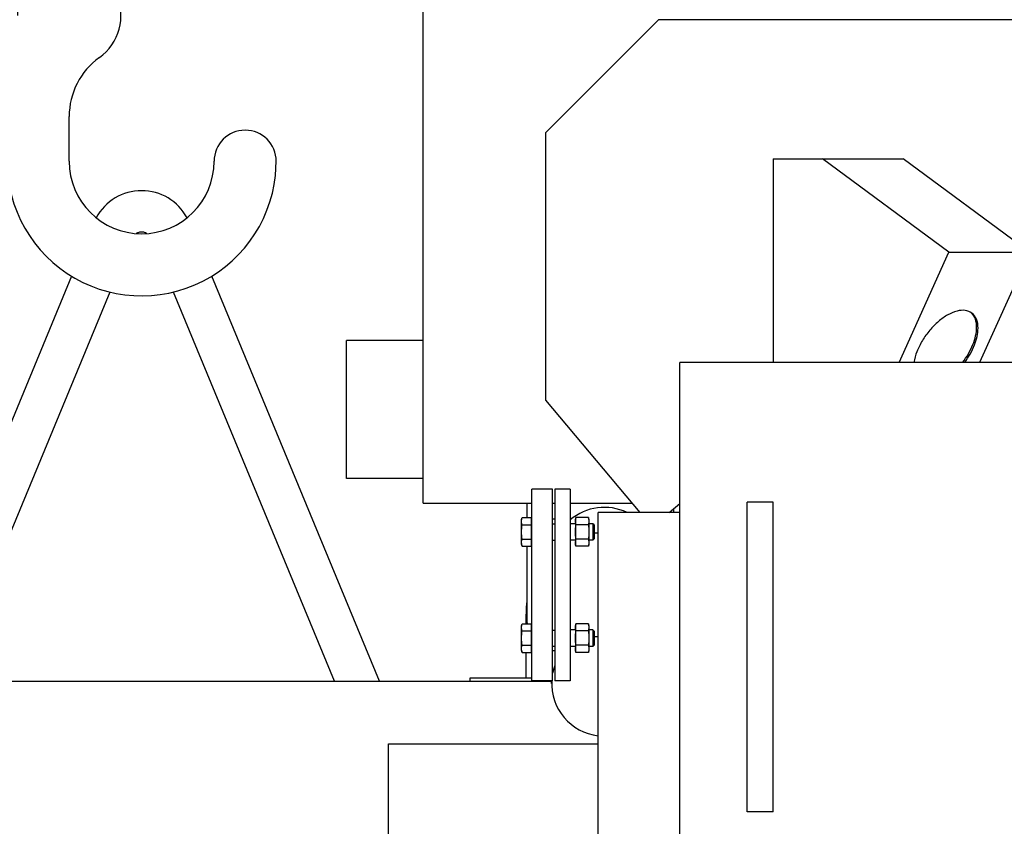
# Model space of a CAD drawing. Header units: millimetres. Extents: x 0 to 1189, y 0 to 841.
# Tile 103 of 172: x 131 to 170, y 656 to 687. Entities that reach past the tile are written whole.
import ezdxf
from ezdxf.enums import TextEntityAlignment as Align

# ---------------------------------------------------------------- set-up
doc = ezdxf.new("R2010")
doc.units = ezdxf.units.MM
doc.header["$LTSCALE"] = 65.395
doc.linetypes.add('PHANTOM', pattern=[0.8, 0.45, -0.05, 0.1, -0.05, 0.1, -0.05])
doc.layers.get('0').update_dxf_attribs({"linetype": 'CONTINUOUS'})
for name, color, linetype in [('32007_728000_01_SIMPLE1_T1_X_PBL1040', 7, 'CONTINUOUS'), ('32007_728000_01_SIMPLE1_X_ABL986', 7, 'CONTINUOUS'), ('32007_833000_01_SIMPLE1_T3_X_PBL1116', 7, 'CONTINUOUS'), ('32007_833000_01_SIMPLE1_X#AF0_ABL1115', 7, 'CONTINUOUS'), ('32087_000000_TLKGS_MARKETING_ABL973', 7, 'CONTINUOUS'), ('32087_030000_TLKGS_V_ABL974', 7, 'CONTINUOUS'), ('32087_300000_TLKGS_V_ABL1108', 7, 'CONTINUOUS'), ('32087_700000_TLKGS_V_ABL1041', 7, 'CONTINUOUS'), ('32087_727000_01_SIMPLE1_T1_X_PBL1043', 7, 'CONTINUOUS'), ('32087_727000_01_SIMPLE1_X_ABL1042', 7, 'CONTINUOUS'), ('32087_800000_TLKGS_V_ABL1114', 7, 'CONTINUOUS'), ('34007_390700_01_SIMPLE1_T1_X_PBL1111', 7, 'CONTINUOUS'), ('34007_390700_01_SIMPLE1_T2_X_PBL1110', 7, 'CONTINUOUS'), ('34007_390700_01_SIMPLE1_T3_X_PBL1112', 7, 'CONTINUOUS'), ('34007_390700_01_SIMPLE1_X#AF0_ABL1109', 7, 'CONTINUOUS'), ('8M32E_GENSET_AUSBAUMASSE_ABL956', 7, 'CONTINUOUS'), ('8M32E_GENSET_GENERATOR_ABL1034', 7, 'CONTINUOUS'), ('8M32E_GENSET_GENERATOR_T1_PBL1035', 7, 'CONTINUOUS'), ('8M32E_GENSET_VERROHRUNG_ABL951', 7, 'CONTINUOUS'), ('AE_KRANHAKEN_PBL957', 7, 'CONTINUOUS'), ('D931_1-M16X60_PBL1087', 7, 'CONTINUOUS'), ('D931_1-M16X60_PBL1089', 7, 'CONTINUOUS'), ('D934-M16_PBL1122', 7, 'CONTINUOUS'), ('D934-M16_PBL1123', 7, 'CONTINUOUS'), ('E1514-IBC_DN65PN40X2_PBL1211', 7, 'CONTINUOUS'), ('EN1092-1-01A-DN65_PN16-77_5_PBL1121', 7, 'CONTINUOUS'), ('rechts_4_VBL948', 7, 'CONTINUOUS')]:
    doc.layers.add(name, color=color, linetype=linetype)
doc.styles.get("Standard").update_dxf_attribs({"font": 'txt', "width": 0.6})
doc.dimstyles.new('DIMSTYLE_5', dxfattribs={"dimtxt": 3.5, "dimasz": 3.5, "dimexe": 1.8, "dimexo": 0, "dimgap": 0.875, "dimtad": 1, "dimlfac": 25, "dimdsep": 46, "dimtxsty": 'Standard', "dimblk": '_FILLED', "dimblk1": '_FILLED', "dimblk2": '_FILLED', "dimcen": 0.09, "dimadec": 0, "dimazin": 0, "dimtp": 1.2, "dimtm": 1.2, "dimtfac": 1, "dimtofl": 0, "dimtmove": 0, "dimatfit": 3, "dimldrblk": '_FILLED', "dimfxl": 1, "dimtolj": 1, "dimarcsym": 0})

# ---------------------------------------------------------------- blocks, each defined once
blk = doc.blocks.new('_FILLED')
at = {"color": 0, "linetype": 'ByBlock'}
blk.add_solid([(0, 0), (-1, 0.167), (-1, -0.167)], dxfattribs=at)
blk = doc.blocks.new('*D16')
at = {"color": 2, "linetype": 'Continuous'}
for p, q in [((108.485, 640.481), (108.485, 753.561)), ((187.205, 664.681), (187.205, 753.561)), ((108.485, 751.761), (147.845, 751.761)), ((187.205, 751.761), (147.845, 751.761))]:
    blk.add_line(p, q, dxfattribs=at)
at = {"color": 2, "linetype": 'Continuous', "xscale": 3.5, "yscale": 3.5, "zscale": 3.5, "rotation": 180}
blk.add_blockref('_FILLED', (108.485, 751.761), dxfattribs=at)
at = {"color": 2, "linetype": 'Continuous', "xscale": 3.5, "yscale": 3.5, "zscale": 3.5}
blk.add_blockref('_FILLED', (187.205, 751.761), dxfattribs=at)
at = {"color": 2, "linetype": 'Continuous', "width": 0.636905}
blk.add_text('1968', height=3.5, dxfattribs=at).set_placement((147.845, 752.636), align=Align.CENTER)
blk = doc.blocks.new('D931_1-M16X60_PBL1087', base_point=(152.285, 667.611))
at = {"layer": 'D931_1-M16X60_PBL1087', "color": 7, "linetype": 'Continuous'}
for p, q in [((150.885, 668.091), (150.905, 668.166)), ((150.885, 667.132), (150.885, 668.091)), ((150.905, 668.166), (151.253, 668.166)), ((151.253, 668.166), (151.253, 667.057)), ((151.253, 668.061), (151.285, 668.061)), ((150.905, 667.888), (151.253, 667.888)), ((152.085, 667.923), (152.165, 667.923)), ((152.965, 667.931), (152.765, 667.931)), ((153.636, 667.931), (153.485, 667.931)), ((153.636, 667.931), (153.636, 667.291)), ((153.685, 667.882), (153.636, 667.931)), ((153.685, 667.882), (153.685, 667.34)), ((150.905, 667.334), (151.253, 667.334)), ((152.085, 667.299), (152.165, 667.299)), ((152.965, 667.291), (152.765, 667.291)), ((153.636, 667.291), (153.485, 667.291)), ((153.685, 667.34), (153.636, 667.291)), ((150.885, 667.132), (150.905, 667.057)), ((150.905, 667.057), (151.253, 667.057)), ((151.253, 667.161), (151.285, 667.161))]:
    blk.add_line(p, q, dxfattribs=at)
for points in [[(150.905, 667.888), (150.888, 667.954), (150.881, 668.023), (150.89, 668.09)], [(150.89, 668.09), (150.893, 668.116), (150.899, 668.141), (150.905, 668.166)], [(150.905, 667.334), (150.893, 667.426), (150.878, 667.611), (150.893, 667.797), (150.905, 667.888)], [(150.89, 667.133), (150.881, 667.199), (150.888, 667.269), (150.905, 667.334)], [(150.905, 667.057), (150.899, 667.082), (150.893, 667.107), (150.89, 667.133)]]:
    blk.add_open_spline(points, degree=3, dxfattribs=at)
blk = doc.blocks.new('D931_1-M16X60_PBL1089', base_point=(152.285, 663.51))
at = {"layer": 'D931_1-M16X60_PBL1089', "color": 7, "linetype": 'Continuous'}
for p, q in [((150.885, 663.99), (150.905, 664.064)), ((150.885, 663.031), (150.885, 663.99)), ((150.905, 664.064), (151.253, 664.064)), ((151.253, 664.064), (151.253, 662.956)), ((151.253, 663.96), (151.285, 663.96)), ((152.085, 663.822), (152.165, 663.822)), ((152.965, 663.83), (152.765, 663.83)), ((153.636, 663.83), (153.485, 663.83)), ((153.636, 663.83), (153.636, 663.19)), ((153.685, 663.781), (153.636, 663.83)), ((150.905, 663.787), (151.253, 663.787)), ((153.685, 663.781), (153.685, 663.239)), ((150.905, 663.233), (151.253, 663.233)), ((151.253, 663.06), (151.285, 663.06)), ((152.085, 663.198), (152.165, 663.198)), ((152.965, 663.19), (152.765, 663.19)), ((153.636, 663.19), (153.485, 663.19)), ((153.685, 663.239), (153.636, 663.19)), ((150.885, 663.031), (150.905, 662.956)), ((150.905, 662.956), (151.253, 662.956))]:
    blk.add_line(p, q, dxfattribs=at)
for points in [[(150.905, 663.787), (150.888, 663.852), (150.881, 663.922), (150.89, 663.989)], [(150.89, 663.989), (150.893, 664.014), (150.899, 664.04), (150.905, 664.064)], [(150.905, 663.233), (150.893, 663.325), (150.878, 663.51), (150.893, 663.695), (150.905, 663.787)], [(150.89, 663.031), (150.881, 663.098), (150.888, 663.168), (150.905, 663.233)], [(150.905, 662.956), (150.899, 662.981), (150.893, 663.006), (150.89, 663.031)]]:
    blk.add_open_spline(points, degree=3, dxfattribs=at)
blk = doc.blocks.new('EN1092-1-01A-DN65_PN16-77_5_PBL1121', base_point=(151.685, 665.561))
at = {"layer": 'EN1092-1-01A-DN65_PN16-77_5_PBL1121', "color": 7, "linetype": 'Continuous'}
for p, q in [((151.285, 661.861), (151.285, 669.261)), ((152.085, 669.261), (151.285, 669.261)), ((152.085, 661.861), (152.085, 669.261)), ((152.085, 661.861), (151.285, 661.861))]:
    blk.add_line(p, q, dxfattribs=at)
blk = doc.blocks.new('D934-M16_PBL1122', base_point=(153.225, 667.611))
at = {"layer": 'D934-M16_PBL1122', "color": 7, "linetype": 'Continuous'}
for p, q in [((152.985, 668.166), (152.965, 668.091)), ((152.965, 668.091), (152.965, 667.132)), ((153.465, 668.166), (152.985, 668.166)), ((153.485, 668.091), (153.465, 668.166)), ((153.485, 668.091), (153.485, 667.132)), ((153.465, 667.888), (152.985, 667.888)), ((153.465, 667.334), (152.985, 667.334)), ((152.985, 667.057), (152.965, 667.132)), ((153.465, 667.057), (152.985, 667.057)), ((153.485, 667.132), (153.465, 667.057))]:
    blk.add_line(p, q, dxfattribs=at)
for points in [[(152.985, 667.888), (152.968, 667.953), (152.961, 668.022), (152.97, 668.089)], [(152.97, 668.089), (152.973, 668.115), (152.979, 668.14), (152.985, 668.166)], [(153.465, 668.166), (153.472, 668.14), (153.477, 668.115), (153.481, 668.089)], [(153.481, 668.089), (153.49, 668.022), (153.483, 667.953), (153.465, 667.888)], [(152.985, 667.334), (152.973, 667.426), (152.958, 667.611), (152.973, 667.797), (152.985, 667.888)], [(153.465, 667.888), (153.478, 667.797), (153.493, 667.611), (153.478, 667.426), (153.465, 667.334)], [(152.97, 667.134), (152.961, 667.2), (152.968, 667.27), (152.985, 667.334)], [(153.465, 667.334), (153.483, 667.27), (153.49, 667.2), (153.481, 667.134)], [(152.985, 667.057), (152.979, 667.082), (152.973, 667.108), (152.97, 667.134)], [(153.481, 667.134), (153.477, 667.108), (153.472, 667.082), (153.465, 667.057)]]:
    blk.add_open_spline(points, degree=3, dxfattribs=at)
blk = doc.blocks.new('D934-M16_PBL1123', base_point=(153.225, 663.51))
at = {"layer": 'D934-M16_PBL1123', "color": 7, "linetype": 'Continuous'}
for p, q in [((152.985, 664.064), (152.965, 663.99)), ((152.965, 663.99), (152.965, 663.031)), ((153.465, 664.064), (152.985, 664.064)), ((153.485, 663.99), (153.465, 664.064)), ((153.485, 663.99), (153.485, 663.031)), ((153.465, 663.787), (152.985, 663.787)), ((153.465, 663.233), (152.985, 663.233)), ((152.985, 662.956), (152.965, 663.031)), ((153.465, 662.956), (152.985, 662.956)), ((153.485, 663.031), (153.465, 662.956))]:
    blk.add_line(p, q, dxfattribs=at)
for points in [[(152.985, 663.787), (152.968, 663.852), (152.961, 663.921), (152.97, 663.988)], [(152.97, 663.988), (152.973, 664.014), (152.979, 664.039), (152.985, 664.064)], [(153.465, 664.064), (153.472, 664.039), (153.477, 664.014), (153.481, 663.988)], [(153.481, 663.988), (153.49, 663.921), (153.483, 663.852), (153.465, 663.787)], [(152.985, 663.233), (152.973, 663.325), (152.958, 663.51), (152.973, 663.695), (152.985, 663.787)], [(153.465, 663.787), (153.478, 663.695), (153.493, 663.51), (153.478, 663.325), (153.465, 663.233)], [(152.97, 663.033), (152.961, 663.099), (152.968, 663.168), (152.985, 663.233)], [(153.465, 663.233), (153.483, 663.168), (153.49, 663.099), (153.481, 663.033)], [(152.985, 662.956), (152.979, 662.981), (152.973, 663.007), (152.97, 663.033)], [(153.481, 663.033), (153.477, 663.007), (153.472, 662.981), (153.465, 662.956)]]:
    blk.add_open_spline(points, degree=3, dxfattribs=at)
blk = doc.blocks.new('E1514-IBC_DN65PN40X2_PBL1211', base_point=(152.125, 665.561))
at = {"layer": 'E1514-IBC_DN65PN40X2_PBL1211', "color": 7, "linetype": 'Continuous'}
for p, q in [((152.165, 668.101), (152.085, 668.101)), ((152.165, 663.021), (152.085, 663.021))]:
    blk.add_line(p, q, dxfattribs=at)
blk = doc.blocks.new('8M32E_GENSET_VERROHRUNG_ABL951', base_point=(183.405, 625.051))
at = {"layer": 'D931_1-M16X60_PBL1087'}
blk.add_blockref('D931_1-M16X60_PBL1087', (152.285, 667.611), dxfattribs=at)
at = {"layer": 'D931_1-M16X60_PBL1089'}
blk.add_blockref('D931_1-M16X60_PBL1089', (152.285, 663.51), dxfattribs=at)
at = {"layer": 'D934-M16_PBL1122'}
blk.add_blockref('D934-M16_PBL1122', (153.225, 667.611), dxfattribs=at)
at = {"layer": 'D934-M16_PBL1123'}
blk.add_blockref('D934-M16_PBL1123', (153.225, 663.51), dxfattribs=at)
at = {"layer": 'E1514-IBC_DN65PN40X2_PBL1211'}
blk.add_blockref('E1514-IBC_DN65PN40X2_PBL1211', (152.125, 665.561), dxfattribs=at)
at = {"layer": 'EN1092-1-01A-DN65_PN16-77_5_PBL1121'}
blk.add_blockref('EN1092-1-01A-DN65_PN16-77_5_PBL1121', (151.685, 665.561), dxfattribs=at)
blk = doc.blocks.new('AE_KRANHAKEN_PBL957', base_point=(137.565, 697.701))
at = {"layer": 'AE_KRANHAKEN_PBL957', "color": 8, "linetype": 'PHANTOM'}
for p, q in [((133.405, 681.931), (133.405, 683.662)), ((141.376, 681.381), (141.405, 681.931)), ((133.5, 677.49), (127.018, 661.841)), ((145.393, 661.841), (138.911, 677.49)), ((134.978, 676.878), (128.749, 661.841)), ((143.661, 661.841), (137.432, 676.878))]:
    blk.add_line(p, q, dxfattribs=at)
for centre, radius, start, end in [((133.405, 687.561), 2, 305.6853, 180), ((136.205, 683.662), 2.8, 125.6853, 180), ((140.205, 681.931), 1.2, 0, 180), ((136.205, 681.931), 5.2, 171.8716, 353.9313), ((136.205, 681.931), 2.8, 180, 360), ((136.205, 678.795), 2, 28.5412, 151.4588), ((136.205, 678.795), 0.4, 59.1175, 120.8825)]:
    blk.add_arc(centre, radius, start, end, dxfattribs=at)
blk = doc.blocks.new('32007_728000_01_SIMPLE1_T1_X_PBL1040', base_point=(140.665, 649.781))
at = {"layer": '32007_728000_01_SIMPLE1_T1_X_PBL1040', "color": 8, "linetype": 'PHANTOM'}
for p, q in [((124.565, 635.921), (124.565, 663.641)), ((125.645, 663.641), (124.565, 663.641)), ((125.645, 635.921), (125.645, 663.641)), ((125.645, 661.841), (152.045, 661.841)), ((155.565, 642.761), (155.565, 640.481)), ((125.645, 637.721), (143.516, 637.721)), ((152.257, 637.721), (155.565, 637.721)), ((155.565, 637.801), (155.565, 637.721)), ((155.565, 637.761), (156.765, 637.761)), ((125.645, 635.921), (124.565, 635.921))]:
    blk.add_line(p, q, dxfattribs=at)
blk = doc.blocks.new('32007_728000_01_SIMPLE1_X_ABL986', base_point=(132.625, 649.781))
at = {"layer": '32007_728000_01_SIMPLE1_T1_X_PBL1040'}
blk.add_blockref('32007_728000_01_SIMPLE1_T1_X_PBL1040', (140.665, 649.781), dxfattribs=at)
blk = doc.blocks.new('8M32E_GENSET_AUSBAUMASSE_ABL956', base_point=(174.645, 684.741))
at = {"layer": '32007_728000_01_SIMPLE1_X_ABL986'}
blk.add_blockref('32007_728000_01_SIMPLE1_X_ABL986', (132.625, 649.781), dxfattribs=at)
at = {"layer": 'AE_KRANHAKEN_PBL957'}
blk.add_blockref('AE_KRANHAKEN_PBL957', (137.565, 697.701), dxfattribs=at)
blk = doc.blocks.new('32087_727000_01_SIMPLE1_T1_X_PBL1043', base_point=(173.283, 696.741))
at = {"layer": '32087_727000_01_SIMPLE1_T1_X_PBL1043', "color": 7, "linetype": 'Continuous'}
for p, q in [((147.085, 668.721), (147.085, 717.121)), ((156.178, 687.4), (151.805, 683.027)), ((173.949, 687.4), (156.178, 687.4)), ((151.805, 683.027), (151.805, 672.703)), ((160.605, 682.025), (160.605, 674.161)), ((160.605, 682.025), (165.625, 682.025)), ((167.395, 678.425), (162.516, 682.025)), ((170.505, 678.425), (165.625, 682.025)), ((165.469, 674.161), (167.395, 678.425)), ((167.395, 678.425), (170.505, 678.425)), ((170.505, 678.425), (168.578, 674.161)), ((144.125, 669.681), (144.125, 675.013)), ((147.085, 675.013), (144.125, 675.013)), ((151.805, 672.703), (155.449, 668.361)), ((147.085, 669.681), (144.125, 669.681)), ((147.085, 668.721), (151.285, 668.721)), ((152.085, 668.721), (152.165, 668.721)), ((152.765, 668.721), (155.147, 668.721)), ((156.59, 668.361), (157.005, 668.709))]:
    blk.add_line(p, q, dxfattribs=at)
for centre, radius, start, end in [((167.927, 675.707), 0.5, 45.8314, 49.2083), ((167.924, 675.704), 0.504, 45.4683, 45.8347)]:
    blk.add_arc(centre, radius, start, end, dxfattribs=at)
for points, knots in [([(168.279, 676.069), (168.206, 676.123), (168.011, 676.193), (167.682, 676.154), (167.329, 676.001), (166.974, 675.745), (166.643, 675.407), (166.361, 675.013), (166.151, 674.595), (166.064, 674.302), (166.041, 674.161)], [0, 0, 0, 0, 0.082646, 0.179212, 0.295381, 0.429436, 0.575317, 0.724781, 0.868995, 1, 1, 1, 1]), ([(168.465, 675.524), (168.465, 675.629), (168.442, 675.826), (168.341, 676.001), (168.278, 676.063)], [0, 0, 0, 0, 0.541126, 1, 1, 1, 1]), ([(168.519, 675.484), (168.519, 675.602), (168.491, 675.823), (168.358, 676.01), (168.279, 676.069)], [0, 0, 0, 0, 0.543842, 1, 1, 1, 1]), ([(167.925, 674.16), (168.087, 674.373), (168.339, 674.804), (168.465, 675.296), (168.465, 675.524)], [0, 0, 0, 0, 0.539168, 1, 1, 1, 1]), ([(168.009, 674.16), (168.162, 674.368), (168.401, 674.788), (168.519, 675.264), (168.519, 675.484)], [0, 0, 0, 0, 0.539195, 1, 1, 1, 1])]:
    blk.add_open_spline(points, degree=3, knots=knots, dxfattribs=at)
blk = doc.blocks.new('32087_727000_01_SIMPLE1_X_ABL1042', base_point=(173.283, 696.741))
at = {"layer": '32087_727000_01_SIMPLE1_T1_X_PBL1043'}
blk.add_blockref('32087_727000_01_SIMPLE1_T1_X_PBL1043', (173.283, 696.741), dxfattribs=at)
blk = doc.blocks.new('32087_700000_TLKGS_V_ABL1041', base_point=(173.283, 696.741))
at = {"layer": '32087_727000_01_SIMPLE1_X_ABL1042'}
blk.add_blockref('32087_727000_01_SIMPLE1_X_ABL1042', (173.283, 696.741), dxfattribs=at)
blk = doc.blocks.new('34007_390700_01_SIMPLE1_T2_X_PBL1110', base_point=(149.701, 654.101))
at = {"layer": '34007_390700_01_SIMPLE1_T2_X_PBL1110', "color": 7, "linetype": 'Continuous'}
for p, q in [((145.925, 655.221), (145.925, 653.781)), ((153.845, 655.221), (145.925, 655.221)), ((145.925, 653.781), (147.551, 652.981)), ((145.557, 653.381), (145.557, 653.317)), ((146.738, 653.381), (145.557, 653.381)), ((147.551, 652.981), (153.845, 652.981))]:
    blk.add_line(p, q, dxfattribs=at)
blk = doc.blocks.new('34007_390700_01_SIMPLE1_T1_X_PBL1111', base_point=(147.281, 630.713))
at = {"layer": '34007_390700_01_SIMPLE1_T1_X_PBL1111', "color": 7, "linetype": 'Continuous'}
for p, q in [((145.557, 633.077), (145.557, 633.317)), ((145.557, 633.077), (149.005, 633.077)), ((146.857, 632.421), (146.857, 631.477)), ((146.857, 632.421), (149.005, 632.421)), ((145.657, 631.477), (145.657, 629.263)), ((149.005, 631.477), (145.657, 631.477)), ((145.591, 629.059), (145.657, 629.263)), ((149.005, 627.95), (145.591, 629.059))]:
    blk.add_line(p, q, dxfattribs=at)
for centre, start, end in [((146.286, 633.477), 298.4339, 340.5293), ((149.828, 633.477), 199.4707, 226.5922)]:
    blk.add_arc(centre, 1.2, start, end, dxfattribs=at)
blk = doc.blocks.new('34007_390700_01_SIMPLE1_T3_X_PBL1112', base_point=(149.795, 657.321))
at = {"layer": '34007_390700_01_SIMPLE1_T3_X_PBL1112', "color": 7, "linetype": 'Continuous'}
for p, q in [((145.745, 655.221), (145.745, 659.421)), ((145.745, 659.421), (153.845, 659.421)), ((145.745, 655.221), (145.925, 655.221))]:
    blk.add_line(p, q, dxfattribs=at)
blk = doc.blocks.new('34007_390700_01_SIMPLE1_X#AF0_ABL1109', base_point=(149.701, 643.685))
at = {"layer": '34007_390700_01_SIMPLE1_T1_X_PBL1111'}
blk.add_blockref('34007_390700_01_SIMPLE1_T1_X_PBL1111', (147.281, 630.713), dxfattribs=at)
at = {"layer": '34007_390700_01_SIMPLE1_T2_X_PBL1110'}
blk.add_blockref('34007_390700_01_SIMPLE1_T2_X_PBL1110', (149.701, 654.101), dxfattribs=at)
at = {"layer": '34007_390700_01_SIMPLE1_T3_X_PBL1112'}
blk.add_blockref('34007_390700_01_SIMPLE1_T3_X_PBL1112', (149.795, 657.321), dxfattribs=at)
blk = doc.blocks.new('32087_300000_TLKGS_V_ABL1108', base_point=(149.701, 643.685))
at = {"layer": '34007_390700_01_SIMPLE1_X#AF0_ABL1109'}
blk.add_blockref('34007_390700_01_SIMPLE1_X#AF0_ABL1109', (149.701, 643.685), dxfattribs=at)
blk = doc.blocks.new('32007_833000_01_SIMPLE1_T3_X_PBL1116', base_point=(152.825, 652.695))
at = {"layer": '32007_833000_01_SIMPLE1_T3_X_PBL1116', "color": 7, "linetype": 'Continuous'}
for p, q in [((151.085, 668.721), (151.085, 668.166)), ((156.765, 668.361), (156.765, 668.508)), ((151.085, 667.057), (151.085, 664.241)), ((151.045, 662.956), (151.045, 661.966)), ((148.885, 661.966), (148.885, 661.841)), ((151.285, 661.966), (148.885, 661.966)), ((152.045, 661.761), (152.045, 661.861)), ((156.765, 636.67), (156.765, 642.761))]:
    blk.add_line(p, q, dxfattribs=at)
for centre, radius, start, end in [((154.085, 666.521), 2.04, 64.6132, 130.4105), ((162.313, 664.007), 11.268, 175.2762, 179.7068), ((151.805, 664.241), 0.72, 180, 196.3359), ((154.085, 661.761), 2.04, 160.4612, 168.7631), ((154.085, 661.761), 2.04, 177.1895, 263.2415)]:
    blk.add_arc(centre, radius, start, end, dxfattribs=at)
blk = doc.blocks.new('32007_833000_01_SIMPLE1_X#AF0_ABL1115', base_point=(152.825, 652.695))
at = {"layer": '32007_833000_01_SIMPLE1_T3_X_PBL1116'}
blk.add_blockref('32007_833000_01_SIMPLE1_T3_X_PBL1116', (152.825, 652.695), dxfattribs=at)
blk = doc.blocks.new('32087_800000_TLKGS_V_ABL1114', base_point=(152.825, 652.695))
at = {"layer": '32007_833000_01_SIMPLE1_X#AF0_ABL1115'}
blk.add_blockref('32007_833000_01_SIMPLE1_X#AF0_ABL1115', (152.825, 652.695), dxfattribs=at)
blk = doc.blocks.new('32087_030000_TLKGS_V_ABL974', base_point=(176.225, 644.301))
at = {"layer": '32087_300000_TLKGS_V_ABL1108'}
blk.add_blockref('32087_300000_TLKGS_V_ABL1108', (149.701, 643.685), dxfattribs=at)
at = {"layer": '32087_700000_TLKGS_V_ABL1041'}
blk.add_blockref('32087_700000_TLKGS_V_ABL1041', (173.283, 696.741), dxfattribs=at)
at = {"layer": '32087_800000_TLKGS_V_ABL1114'}
blk.add_blockref('32087_800000_TLKGS_V_ABL1114', (152.825, 652.695), dxfattribs=at)
blk = doc.blocks.new('32087_000000_TLKGS_MARKETING_ABL973', base_point=(183.47, 628.46))
at = {"layer": '32087_030000_TLKGS_V_ABL974'}
blk.add_blockref('32087_030000_TLKGS_V_ABL974', (176.225, 644.301), dxfattribs=at)
blk = doc.blocks.new('8M32E_GENSET_GENERATOR_T1_PBL1035', base_point=(193.925, 624.661))
at = {"layer": '8M32E_GENSET_GENERATOR_T1_PBL1035', "color": 7, "linetype": 'Continuous'}
for p, q in [((157.005, 637.324), (157.005, 674.161)), ((217.405, 674.161), (157.005, 674.161)), ((152.165, 669.261), (152.165, 661.861)), ((152.765, 669.261), (152.165, 669.261)), ((152.765, 669.261), (152.765, 661.861)), ((159.605, 656.798), (159.605, 668.761)), ((160.605, 668.761), (159.605, 668.761)), ((160.605, 656.798), (160.605, 668.761)), ((153.845, 642.761), (153.845, 668.361)), ((157.005, 668.361), (153.845, 668.361)), ((153.845, 667.561), (153.685, 667.561)), ((153.845, 663.561), (153.685, 663.561)), ((152.765, 661.861), (152.165, 661.861)), ((160.605, 656.798), (159.605, 656.798))]:
    blk.add_line(p, q, dxfattribs=at)
blk = doc.blocks.new('8M32E_GENSET_GENERATOR_ABL1034', base_point=(193.925, 624.661))
at = {"layer": '8M32E_GENSET_GENERATOR_T1_PBL1035'}
blk.add_blockref('8M32E_GENSET_GENERATOR_T1_PBL1035', (193.925, 624.661), dxfattribs=at)
blk = doc.blocks.new('RECHTS_4_VBL948', base_point=(175.565, 632.68))
at = {"layer": '32087_000000_TLKGS_MARKETING_ABL973'}
blk.add_blockref('32087_000000_TLKGS_MARKETING_ABL973', (183.47, 628.46), dxfattribs=at)
at = {"layer": '8M32E_GENSET_AUSBAUMASSE_ABL956'}
blk.add_blockref('8M32E_GENSET_AUSBAUMASSE_ABL956', (174.645, 684.741), dxfattribs=at)
at = {"layer": '8M32E_GENSET_GENERATOR_ABL1034'}
blk.add_blockref('8M32E_GENSET_GENERATOR_ABL1034', (193.925, 624.661), dxfattribs=at)
at = {"layer": '8M32E_GENSET_VERROHRUNG_ABL951'}
blk.add_blockref('8M32E_GENSET_VERROHRUNG_ABL951', (183.405, 625.051), dxfattribs=at)

msp = doc.modelspace()

# ---------------------------------------------------------------- block references
at = {"layer": 'rechts_4_VBL948'}
msp.add_blockref('RECHTS_4_VBL948', (175.56523, 632.6795), dxfattribs=at)

# ---------------------------------------------------------------- dimensions: what is measured, and where the dimension line sits
at = {"color": 2, "linetype": 'Continuous'}
dim = msp.add_linear_dim(base=(108.48523, 751.76074), p1=(187.20523, 664.68114), p2=(108.48523, 640.48074), angle=180, dimstyle='DIMSTYLE_5', dxfattribs=at)
dim.commit()
dim.dimension.update_dxf_attribs({"geometry": '*D16', "text_midpoint": (147.5119, 751.76074), "dimtype": 160})

doc.saveas('drawing.dxf')
